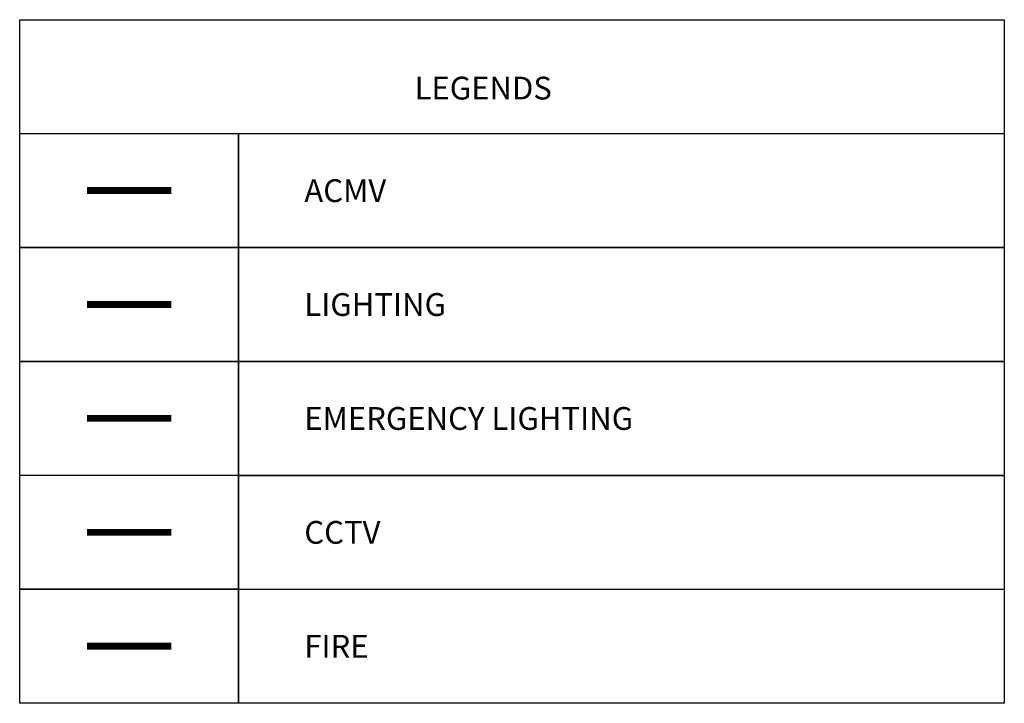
# Model space of a CAD drawing. Header units: millimetres. Extents: x -1097 to 37269, y -9172 to 9131.
# Tile 36 of 36: x 32949 to 37269, y -2129 to 871. Entities that reach past the tile are written whole.
import ezdxf

# ---------------------------------------------------------------- set-up
doc = ezdxf.new("R2010")
doc.units = ezdxf.units.MM
for name, color, linetype, lineweight, true_color in [('ACMV', 5, 'Continuous', 20, 0x0000ff), ('CCTV', 4, 'Continuous', 20, 0x00ffff), ('FIRE', 1, 'Continuous', 20, 0xff0000), ('LIGHTING', 6, 'Continuous', 20, 0xff00ff)]:
    doc.layers.add(name, color=color, linetype=linetype, lineweight=lineweight, true_color=true_color)
doc.layers.add('ACMV-MEPF_General Text', color=7, linetype='Continuous')
doc.layers.add('ACMV-SA-DUCT-TEXT', color=7, linetype='Continuous')
doc.styles.get("Standard").update_dxf_attribs({"font": 'arial.ttf'})

msp = doc.modelspace()

# ---------------------------------------------------------------- linework, layer by layer
at = {"layer": 'ACMV', "const_width": 30, "elevation": 0}
msp.add_lwpolyline([(33244, 121.5), (33614.7, 121.5)], dxfattribs=at)
at = {"layer": 'ACMV-MEPF_General Text', "extrusion": (3.1207e-11, -8.26108e-09, 1)}
for points in [[(32949.2, 871.4), (37269.5, 870.9), (37269.4, 370.9), (32949.1, 371.4)], [(33909.6, 371.4), (37269.4, 370.9), (37269.3, -129.1), (33909.5, -128.6)], [(33909.5, -128.6), (37269.3, -129.1), (37269.2, -629.1), (33909.4, -628.6)], [(33909.4, -628.6), (37269.2, -629.1), (37269.2, -1129.1), (33909.3, -1128.6)], [(33909.3, -1128.6), (37269.2, -1129.1), (37269.1, -1629.1), (33909.2, -1628.6)], [(33909.2, -1628.6), (37269.1, -1629.1), (37269, -2129.1), (33909.2, -2128.6)]]:
    msp.add_lwpolyline(points, close=True, dxfattribs=at)
at = {"layer": 'ACMV-MEPF_General Text', "extrusion": (3.1207e-11, -8.26108e-09, 1), "elevation": 0}
for points in [[(32949.2, 371.6), (33909.6, 371.4), (33909.5, -128.6), (32949.1, -128.4)], [(32949.1, -128.4), (33909.5, -128.6), (33909.4, -628.6), (32949, -628.4)], [(32949, -628.4), (33909.4, -628.6), (33909.3, -1128.6), (32948.9, -1128.4)], [(32948.9, -1128.4), (33909.3, -1128.6), (33909.2, -1628.6), (32948.8, -1628.4)], [(32948.8, -1628.4), (33909.2, -1628.6), (33909.2, -2128.6), (32948.7, -2128.4)]]:
    msp.add_lwpolyline(points, close=True, dxfattribs=at)
at = {"layer": 'CCTV', "const_width": 30, "elevation": 0}
msp.add_lwpolyline([(33243.7, -1378.5), (33614.5, -1378.5)], dxfattribs=at)
at = {"layer": 'FIRE', "const_width": 30, "elevation": 0}
msp.add_lwpolyline([(33243.6, -1878.5), (33614.4, -1878.5)], dxfattribs=at)
at = {"layer": 'LIGHTING', "const_width": 30, "elevation": 0}
msp.add_lwpolyline([(33243.9, -378.5), (33614.6, -378.5)], dxfattribs=at)
at = {"layer": 'LIGHTING', "color": 3, "true_color": 0x00ff00, "const_width": 30, "elevation": 0}
msp.add_lwpolyline([(33243.8, -878.5), (33614.5, -878.5)], dxfattribs=at)

# ---------------------------------------------------------------- texts
at = {"layer": 'ACMV-SA-DUCT-TEXT', "char_height": 100, "attachment_point": 1}
for s, insert in [('{\\Fromans|c0;LEGENDS}', (34681.5, 621.1)), ('{\\Fromans|c0;ACMV}', (34197.9, 171, 0)), ('{\\Fromans|c0;LIGHTING}', (34197.9, -328.9)), ('{\\Fromans|c0;EMERGENCY LIGHTING}', (34197.8, -828.9)), ('{\\Fromans|c0;CCTV}', (34197.7, -1328.9, 0)), ('{\\Fromans|c0;FIRE}', (34197.6, -1828.9))]:
    msp.add_mtext_dynamic_manual_height_columns(s, width=1639.938, gutter_width=1, heights=[0], dxfattribs=dict(at, insert=insert))

doc.saveas('drawing.dxf')
